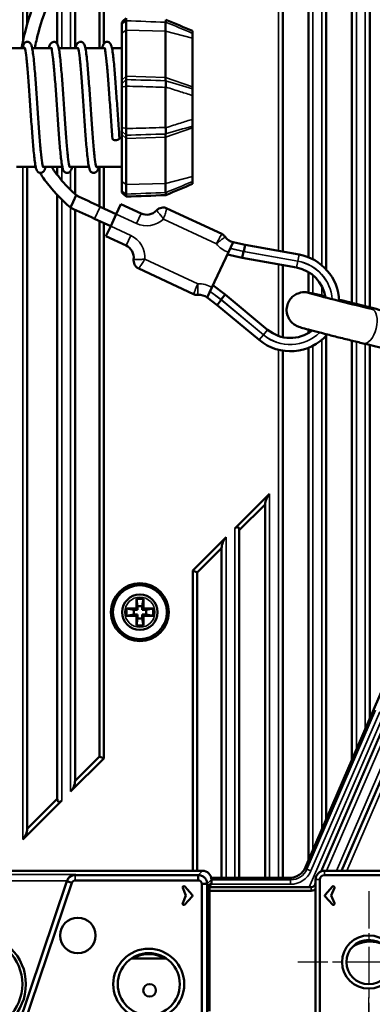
# Model space of a CAD drawing. Header units: millimetres. Extents: x 0 to 4638, y -120 to 1188.
# Tile 32 of 256: x 283 to 323, y 550 to 661. Entities that reach past the tile are written whole.
import ezdxf

# ---------------------------------------------------------------- set-up
doc = ezdxf.new("R2010")
doc.units = ezdxf.units.MM
doc.header["$LTSCALE"] = 2
doc.linetypes.add('CHAIN', pattern=[0.3543, 0.2362, -0.0295, 0.0591, -0.0295])
for name, color, linetype, lineweight in [('Bemaßung (ISO)', 7, 'Continuous', 25), ('Mittelpunktmarkierung (ISO)', 7, 'Continuous', 25), ('Sichtbar (ISO)', 7, 'Continuous', 50), ('Sichtbar schmal (ISO)', 7, 'Continuous', 35)]:
    doc.layers.add(name, color=color, linetype=linetype, lineweight=lineweight)
doc.styles.add('Notiztext (DIN)', font='isocpeur.ttf')
doc.dimstyles.new('Standard (DIN)', dxfattribs={"dimscale": 2, "dimtxt": 3.5, "dimasz": 2.5, "dimexe": 2, "dimexo": 0.5, "dimgap": 0.5, "dimtad": 1, "dimrnd": 1e-08, "dimtxsty": 'Notiztext (DIN)', "dimcen": 0.09, "dimdle": 10, "dimclrd": 256, "dimclre": 256, "dimclrt": 256, "dimadec": 0, "dimazin": 0, "dimtfac": 1, "dimtmove": 0, "dimatfit": 3, "dimfxl": 1, "dimtolj": 1, "dimtzin": 0, "dimlwd": -1, "dimlwe": -1, "dimarcsym": 0})

# ---------------------------------------------------------------- blocks, each defined once
blk = doc.blocks.new('*D32')
at = {"layer": 'Bemaßung (ISO)', "transparency": 16777216}
for p, q in [((322.69, 550.45), (322.69, 483.26)), ((229.94, 526), (229.94, 483.26)), ((317.69, 487.26), (234.94, 487.26))]:
    blk.add_line(p, q, dxfattribs=at)
for points in [[(234.94, 488.1), (234.94, 486.43), (229.94, 487.26)], [(317.69, 488.1), (317.69, 486.43), (322.69, 487.26)]]:
    blk.add_solid(points, dxfattribs=at)
at = {"layer": 'Defpoints', "color": 0, "transparency": 16777216}
for p in [(322.69, 551.45), (229.94, 527), (229.94, 487.26)]:
    blk.add_point(p, dxfattribs=at)
at = {"layer": 'Bemaßung (ISO)', "transparency": 16777216, "insert": (266.01, 496.66), "char_height": 7, "attachment_point": 1, "style": 'Notiztext (DIN)'}
blk.add_mtext('\\A1;92,75', dxfattribs=at)

msp = doc.modelspace()

# ---------------------------------------------------------------- linework, layer by layer
at = {"layer": 'Mittelpunktmarkierung (ISO)', "linetype": 'CHAIN', "ltscale": 8.88956}
for p, q in [((322.6947, 562.4519), (322.6947, 546.4519)), ((330.6947, 554.4519), (314.6947, 554.4519))]:
    msp.add_line(p, q, dxfattribs=at)
at = {"layer": 'Sichtbar (ISO)'}
for p, q in [((284.1822, 660.3417), (284.1822, 732.4075)), ((322.8072, 714.7012), (322.8072, 628.3726)), ((320.8072, 628.8782), (320.8072, 709.6601)), ((317.9072, 702.8301), (317.9072, 632.639)), ((315.9072, 634.0219), (315.9072, 699.8913)), ((313.0072, 696.0608), (313.0072, 634.6613)), ((292.8347, 672.6306), (292.8347, 658.1662)), ((292.3347, 671.9963), (292.3347, 657.6519)), ((289.5822, 657.6519), (289.5822, 668.263)), ((287.5822, 664.8732), (287.5822, 658.1265)), ((294.8447, 660.3971), (294.8447, 660.5532)), ((294.8447, 659.3207), (294.8447, 660.3971)), ((295.3444, 660.7383), (295.3444, 659.662)), ((299.7916, 659.5521), (299.7916, 660.5624)), ((294.8447, 657.6221), (294.8447, 659.3207)), ((295.3444, 659.662), (295.3444, 654.4811)), ((299.7916, 654.331), (299.7916, 659.5521)), ((302.8447, 659.5849), (302.8447, 659.3081)), ((302.8447, 658.7664), (302.8447, 659.3081)), ((302.8447, 653.2577), (302.8447, 658.7664)), ((281.7445, 657.6519), (283.9223, 657.6519)), ((284.7441, 657.6519), (286.9224, 657.6519)), ((287.7438, 657.6519), (289.9226, 657.6519)), ((290.7442, 657.6519), (292.9224, 657.6519)), ((293.7438, 657.6519), (294.8447, 657.6519)), ((294.8447, 657.6221), (294.8447, 654.8337)), ((294.8447, 654.0149), (294.8447, 654.8337)), ((294.8447, 653.621), (294.8447, 654.0149)), ((295.3444, 654.4811), (295.3444, 654.0871)), ((299.7916, 653.9613), (299.7916, 654.331)), ((294.8447, 653.24), (294.8447, 653.621)), ((294.8447, 653.24), (294.8447, 648.6637)), ((295.3444, 648.5533), (295.3444, 653.3504)), ((299.7916, 653.2149), (299.7916, 648.6888)), ((302.8447, 653.0594), (302.8447, 653.2577)), ((302.8447, 653.0594), (302.8447, 652.288)), ((302.8447, 652.288), (302.8447, 649.6158)), ((302.8447, 649.6158), (302.8447, 648.8443)), ((294.8447, 648.2828), (294.8447, 648.6637)), ((294.8447, 647.8888), (294.8447, 648.2828)), ((302.8447, 648.6461), (302.8447, 648.8443)), ((302.8447, 643.1374), (302.8447, 648.6461)), ((294.8447, 647.07), (294.8447, 647.8888)), ((294.8447, 647.07), (294.8447, 644.2817)), ((295.3444, 647.8167), (295.3444, 647.4227)), ((295.3444, 647.4227), (295.3444, 642.2418)), ((299.7916, 647.5727), (299.7916, 647.9425)), ((299.7916, 642.3516), (299.7916, 647.5727)), ((282.9677, 644.2519), (285.1451, 644.2519)), ((284.1822, 569.4962), (284.1822, 644.2519)), ((285.9675, 644.2519), (288.1455, 644.2519)), ((287.5822, 644.2519), (287.5822, 643.3275)), ((288.967, 644.2519), (291.1456, 644.2519)), ((289.5822, 641.149), (289.5822, 644.2519)), ((291.9669, 644.2519), (294.8447, 644.2519)), ((292.3347, 644.2519), (292.3347, 639.7826)), ((292.8347, 644.2519), (292.8347, 639.5487)), ((294.8447, 642.583), (294.8447, 644.2817)), ((302.8447, 642.5957), (302.8447, 643.1374)), ((294.8447, 641.5067), (294.8447, 642.583)), ((294.8447, 641.3505), (294.8447, 641.5067)), ((295.3444, 642.2418), (295.3444, 641.1655)), ((299.7916, 641.3414), (299.7916, 642.3516)), ((302.8447, 642.5957), (302.8447, 642.3189)), ((287.5822, 641.0655), (287.5822, 572.8962)), ((289.7118, 641.0275), (289.3682, 640.2906)), ((289.5822, 640.7495), (289.5822, 640.7496)), ((289.7122, 641.0283), (289.7118, 641.0275)), ((289.3682, 640.2906), (289.0611, 639.6322)), ((289.5822, 574.8962), (289.5822, 639.3934)), ((294.2347, 638.8959), (292.4221, 639.7411)), ((294.7629, 640.0288), (294.2347, 638.8959)), ((294.7629, 640.0288), (297.0287, 638.9722)), ((299.9297, 639.5504), (306.1177, 636.6648)), ((293.6007, 637.5364), (291.7881, 638.3816)), ((293.6007, 637.5364), (294.2347, 638.8959)), ((292.3347, 638.1268), (292.3347, 577.6488)), ((292.8347, 637.8936), (292.8347, 577.4417)), ((293.6007, 637.5364), (293.0725, 636.4035)), ((295.3382, 635.347), (293.0725, 636.4035)), ((307.4047, 635.738), (306.8699, 634.5911)), ((307.4047, 635.738), (308.7715, 635.4273)), ((308.7715, 635.4273), (308.6216, 634.6923)), ((308.7715, 635.4273), (314.8353, 634.3307)), ((306.8699, 634.5911), (305.0201, 630.6243)), ((308.4391, 633.9647), (306.7561, 634.3472)), ((308.4391, 633.9647), (308.5871, 634.6899)), ((314.5683, 632.8547), (308.4391, 633.9647)), ((302.9481, 629.8675), (296.7601, 632.7531)), ((313.0072, 633.1374), (313.0072, 625.0097)), ((315.9072, 630.035), (315.9072, 632.3529)), ((305.0201, 630.6243), (304.4853, 629.4774)), ((305.1339, 630.8682), (306.5087, 629.8249)), ((305.6019, 628.63), (304.4853, 629.4774)), ((306.5087, 629.8249), (306.0483, 629.2454)), ((306.5087, 629.8249), (311.2988, 625.8431)), ((305.6019, 628.63), (306.0686, 629.2174)), ((310.3396, 624.6898), (305.6019, 628.63)), ((315.9072, 625.4842), (315.9072, 625.8574)), ((317.9072, 625.1981), (317.9072, 570.5526)), ((315.9072, 565.9166), (315.9072, 623.8151)), ((320.8072, 577.2749), (320.8072, 624.6129)), ((322.8072, 624.1292), (322.8072, 581.9109)), ((313.0072, 623.4845), (313.0072, 563.9519)), ((307.6072, 603.4075), (311.5072, 607.3075)), ((308.1072, 603.2004), (311.0072, 606.1004)), ((311.0072, 563.9519), (311.0072, 606.1004)), ((308.1072, 603.2004), (308.1072, 563.9519)), ((302.8546, 598.655), (306.6072, 602.4075)), ((303.3546, 598.4479), (306.1072, 601.2004)), ((306.1072, 563.9519), (306.1072, 601.2004)), ((302.8546, 564.7549), (302.8546, 598.655)), ((303.3546, 598.4479), (302.8546, 598.655)), ((303.3546, 564.7549), (303.3546, 598.4479)), ((296.4947, 595.4519), (296.6357, 594.6519)), ((296.4947, 595.4519), (297.2947, 595.4519)), ((296.4947, 594.3519), (296.4947, 595.4519)), ((297.2947, 595.4519), (297.1536, 594.6519)), ((297.2947, 595.4519), (297.2947, 594.3519)), ((295.3947, 594.3519), (296.4947, 594.3519)), ((295.3947, 594.3519), (296.1947, 594.2108)), ((295.3947, 593.5519), (295.3947, 594.3519)), ((295.3947, 593.5519), (296.1947, 593.6929)), ((296.6357, 594.2108), (296.1947, 594.2108)), ((296.1947, 594.2108), (296.1947, 593.6929)), ((296.1947, 593.6929), (296.6357, 593.6929)), ((296.6357, 594.2108), (296.4947, 594.3519)), ((296.4947, 593.5519), (296.6357, 593.6929)), ((296.6357, 594.6519), (297.1536, 594.6519)), ((296.6357, 594.2108), (296.6357, 594.6519)), ((296.6357, 593.2519), (296.6357, 593.6929)), ((297.1536, 594.6519), (297.1536, 594.2108)), ((297.2947, 594.3519), (297.1536, 594.2108)), ((297.5947, 594.2108), (297.1536, 594.2108)), ((297.1536, 593.6929), (297.1536, 593.2519)), ((297.1536, 593.6929), (297.5947, 593.6929)), ((297.1536, 593.6929), (297.2947, 593.5519)), ((297.2947, 594.3519), (298.3947, 594.3519)), ((298.3947, 594.3519), (297.5947, 594.2108)), ((297.5947, 593.6929), (297.5947, 594.2108)), ((298.3947, 593.5519), (297.5947, 593.6929)), ((298.3947, 594.3519), (298.3947, 593.5519)), ((296.4947, 593.5519), (295.3947, 593.5519)), ((296.4947, 592.4519), (296.4947, 593.5519)), ((296.4947, 592.4519), (296.6357, 593.2519)), ((297.1536, 593.2519), (296.6357, 593.2519)), ((297.2947, 592.4519), (297.1536, 593.2519)), ((297.2947, 593.5519), (297.2947, 592.4519)), ((298.3947, 593.5519), (297.2947, 593.5519)), ((297.2947, 592.4519), (296.4947, 592.4519)), ((315.5803, 565.1589), (325.0811, 587.1819)), ((292.8347, 577.4417), (289.0822, 573.6891)), ((292.3347, 577.6488), (289.5822, 574.8962)), ((292.3347, 577.6488), (292.8347, 577.4417)), ((288.0822, 572.6891), (283.6822, 568.2891)), ((287.5822, 572.8962), (284.1822, 569.4962)), ((303.9587, 564.7549), (280.6885, 564.7549)), ((289.6131, 564.2709), (303.4747, 564.2709)), ((303.4747, 563.6758), (289.6131, 563.6758)), ((303.4747, 563.6758), (303.4747, 564.2709)), ((304.938, 563.9519), (313.745, 563.9519)), ((304.9573, 563.2549), (304.9573, 563.7562)), ((316.6947, 538.3691), (316.6947, 563.7519)), ((317.1947, 563.7519), (317.1947, 538.3691)), ((317.6947, 564.7519), (325.0489, 564.7519)), ((325.0489, 564.2519), (317.6947, 564.2519)), ((279.4405, 536.2258), (288.6651, 563.5906)), ((289.2297, 563.4002), (280.0052, 536.0355)), ((288.6651, 563.5906), (288.6722, 563.6117)), ((289.2297, 563.4002), (288.6651, 563.5906)), ((302.0815, 561.9519), (301.7212, 562.8152)), ((301.9527, 562.9617), (302.7782, 562.0448)), ((303.8783, 547.7856), (303.8783, 563.2722)), ((303.8783, 563.2722), (304.4733, 563.2722)), ((304.4733, 563.2722), (304.4733, 547.7856)), ((304.7451, 562.5049), (304.7451, 563.2549)), ((304.9573, 563.2549), (304.7451, 563.0429)), ((304.7451, 563.2549), (304.9573, 563.2549)), ((304.7451, 562.9049), (316.1947, 562.9049)), ((318.5973, 562.9617), (317.7717, 562.0448)), ((318.4684, 561.9519), (318.8287, 562.8152)), ((301.7212, 561.0885), (302.0815, 561.9519)), ((302.7782, 561.8589), (301.9527, 560.9421)), ((304.7451, 548.9049), (304.7451, 562.5049)), ((316.1947, 562.5049), (304.7451, 562.5049)), ((317.7717, 561.8589), (318.5973, 560.9421)), ((318.8287, 561.0885), (318.4684, 561.9519)), ((299.8543, 554.8519), (295.9351, 554.8519))]:
    msp.add_line(p, q, dxfattribs=at)
for centre, radius in [((296.8947, 593.9519), 3.2638), ((296.8947, 593.9519), 3.0451), ((296.8947, 593.9519), 2), ((289.8947, 557.4519), 2), ((278.3947, 551.9519), 5.65), ((278.3947, 551.9519), 5.25), ((322.6947, 554.4519), 3), ((297.8947, 551.9519), 4), ((322.6947, 554.4519), 2.5), ((297.8947, 551.9519), 3.5), ((297.9885, 551.2549), 0.7071)]:
    msp.add_circle(centre, radius, dxfattribs=at)
for centre, radius, start, end in [((296.8947, 650.9519), 3.2638, 118.244485, 118.303972), ((296.8947, 650.9519), 3.0451, 120.518497, 120.563247), ((296.8947, 650.9519), 3.0451, 239.436728, 239.481503), ((296.8947, 650.9519), 3.2638, 241.69603, 241.755515), ((297.6626, 640.3317), 1.5, 245, 317.542396), ((307.7372, 637.2007), 1.5, 215.231563, 257.193511), ((294.7043, 633.9875), 1.5, 352.457604, 65), ((313.8565, 628.9185), 5.5, 1.851406, 79.749028), ((313.8565, 628.9185), 4, 8.219142, 79.749028), ((303.5785, 628.2825), 1.5, 52.806489, 94.768437), ((313.8565, 628.9185), 5.5, 230.250972, 319.012001), ((313.8565, 628.9185), 4, 230.250972, 307.673763), ((317.6947, 563.7519), 1, 90, 180), ((317.6947, 563.7519), 0.5, 90, 180), ((301.8494, 562.8687), 0.1389, 42, 202.652425), ((316.1947, 563.4049), 0.5, 270, 0), ((316.1947, 563.4049), 0.9, 270, 303.748989), ((318.7005, 562.8687), 0.1389, 337.347575, 138), ((302.675, 561.9519), 0.1389, 318, 42), ((317.875, 561.9519), 0.1389, 138, 222), ((301.8494, 561.035), 0.1389, 157.347575, 318), ((318.7005, 561.035), 0.1389, 222, 22.652425), ((322.8947, 552.9519), 3.8004, 73.293476, 121.895811), ((297.8947, 551.9519), 3.4, 58.533024, 121.466976)]:
    msp.add_arc(centre, radius, start, end, dxfattribs=at)
for centre, major_axis, ratio, start_param, end_param in [((299.9524, 660.5305), (0.1168, -0.1347), 0.82078406, 3.74424001, 3.89940736), ((299.9524, 653.9012), (0.1594, -0.0675), 0.31867396, 3.27578114, 3.43094846), ((299.9686, 653.2133), (0.0024, -0.2471), 0.71630435, 4.54359562, 4.69856395), ((299.9686, 648.6905), (-0.0024, -0.2471), 0.71630427, 4.72621397, 4.88118232), ((299.9524, 648.0026), (0.1594, 0.0675), 0.31867396, 2.85223686, 3.00740417), ((299.9524, 641.3733), (0.1168, 0.1347), 0.82078405, 2.38377827, 2.53894559), ((320.6079, 628.8546), (-4.6839, 1.1648), 0.0146639, 5.35997398, 8.40000516), ((320.6079, 628.8546), (-4.6839, 1.1648), 0.0146639, 4.26601462, 4.98855671), ((325.0293, 627.6412), (3.8818, -0.9653), 0.0146639, 2.04888099, 2.11681985), ((311.5072, 606.6004), (-0.3536, -0.8536), 0.41421356, 3.92699082, 5.49778714), ((307.6072, 602.7004), (0.3536, 0.8536), 0.41421356, 5.49778714, 7.06858347), ((306.6072, 601.7004), (-0.3536, -0.8536), 0.41421356, 3.92699082, 5.49778714), ((289.0822, 574.3962), (-0.3536, -0.8536), 0.41421356, 0.78539816, 2.35619449), ((288.0822, 573.3962), (0.3536, 0.8536), 0.41421356, 2.35619449, 3.92699082), ((283.6822, 568.9962), (-0.3536, -0.8536), 0.41421356, 0.78539816, 2.35619449), ((313.7434, 565.9531), (1.0999, -1.6725), 0.99912768, 5.7018293, 6.86454131), ((303.956, 563.7535), (0.709, 0.709), 0.99726469, 5.49915667, 7.06721394), ((289.6198, 563.2923), (-0.3199, -0.9491), 0.99847416, 4.69372023, 4.71238898)]:
    msp.add_ellipse(centre, major_axis=major_axis, ratio=ratio, start_param=start_param, end_param=end_param, dxfattribs=at)
for points, knots in [([(283.5571, 657.6519), (283.8745, 659.3993), (284.3577, 661.1213), (285.6166, 664.3952), (286.3975, 665.9631), (288.9274, 670.1475), (290.9304, 672.6087), (297.3054, 680.3267), (301.9604, 685.3726), (310.6455, 694.9169), (314.3616, 699.7576), (317.4896, 704.9307)], [1.97886288, 1.97886288, 1.97886288, 1.97886288, 2.5101875, 2.5101875, 3.03206916, 3.03206916, 3.978404, 3.978404, 6.03781503, 6.03781503, 7.85305576, 7.85305576, 7.85305576, 7.85305576]), ([(318.8991, 704.4176), (313.6669, 695.7644), (306.4043, 688.5024), (296.732, 677.3858), (293.7158, 673.873), (288.4933, 666.9239), (286.4337, 663.2279), (285.2811, 658.7459), (285.1587, 658.2007), (285.0533, 657.6519)], [0, 0, 0, 0, 3.03644464, 3.03644464, 4.42446762, 4.42446762, 5.64666489, 5.64666489, 5.81413326, 5.81413326, 5.81413326, 5.81413326]), ([(299.7935, 660.5871), (299.8025, 660.6433), (299.8095, 660.6919), (299.8191, 660.7727), (299.8216, 660.8039), (299.8216, 660.8441), (299.8194, 660.854), (299.8151, 660.8542)], [-0.1015297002, -0.1015297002, -0.1015297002, -0.1015297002, -0.0765283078, -0.0765283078, -0.0507497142, -0.0507497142, -0.0264162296, -0.0264162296, -0.0264162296, -0.0264162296]), ([(283.6437, 657.6519), (283.6667, 657.7611), (283.6916, 657.8562), (283.7416, 658.0025), (283.7645, 658.0616), (283.8377, 658.1753), (283.8825, 658.2332), (283.9963, 658.3055), (284.0442, 658.3271), (284.1587, 658.3539), (284.229, 658.3537), (284.3537, 658.325), (284.4085, 658.2974), (284.4959, 658.2349), (284.5285, 658.1995), (284.5897, 658.1204), (284.611, 658.0794), (284.6757, 657.9374), (284.7028, 657.8369), (284.8073, 657.3745), (284.8756, 656.8515), (284.9997, 655.6275), (285.0553, 654.9741), (285.1616, 653.5985), (285.2136, 652.8661), (285.316, 651.3849), (285.3677, 650.6175), (285.4696, 649.1431), (285.521, 648.4173), (285.6224, 647.098), (285.6737, 646.4874), (285.7741, 645.461), (285.8249, 645.0297), (285.8968, 644.5684), (285.92, 644.4444), (285.9572, 644.2837), (285.9728, 644.2323), (285.9845, 644.2012), (285.9866, 644.1967), (285.9866, 644.1967)], [1.92269, 1.92269, 1.92269, 1.92269, 2.01490628, 2.01490628, 2.08363747, 2.08363747, 2.13254778, 2.13254778, 2.15684405, 2.15684405, 2.18644593, 2.18644593, 2.21544185, 2.21544185, 2.24650009, 2.24650009, 2.29191186, 2.29191186, 2.40366026, 2.40366026, 2.70656242, 2.70656242, 2.94807628, 2.94807628, 3.17462726, 3.17462726, 3.39955102, 3.39955102, 3.62358969, 3.62358969, 3.84679097, 3.84679097, 4.06815458, 4.06815458, 4.17454232, 4.17454232, 4.25540139, 4.25540139, 4.28412554, 4.28412554, 4.28412554, 4.28412554]), ([(286.6444, 657.6519), (286.6651, 657.75), (286.6872, 657.8365), (286.7312, 657.9743), (286.7521, 658.0311), (286.8142, 658.1422), (286.848, 658.1954), (286.9555, 658.2834), (287.0096, 658.3155), (287.1433, 658.3538), (287.2236, 658.3556), (287.3529, 658.3253), (287.4058, 658.2988), (287.4955, 658.2357), (287.5279, 658.2003), (287.5898, 658.1198), (287.6114, 658.0782), (287.6756, 657.937), (287.7026, 657.8363), (287.7687, 657.5436), (287.8037, 657.3343), (287.8983, 656.6453), (287.958, 656.068), (288.069, 654.8045), (288.1218, 654.1229), (288.2252, 652.7018), (288.277, 651.946), (288.3792, 650.449), (288.4308, 649.689), (288.5325, 648.2608), (288.5839, 647.5743), (288.685, 646.3607), (288.7361, 645.8174), (288.8356, 644.947), (288.8864, 644.6034), (288.9492, 644.3122), (288.9669, 644.2493), (288.9827, 644.2044), (288.9862, 644.1967), (288.9862, 644.1967)], [1.92234622, 1.92234622, 1.92234622, 1.92234622, 2.00497873, 2.00497873, 2.07189983, 2.07189983, 2.12232608, 2.12232608, 2.15351492, 2.15351492, 2.18670256, 2.18670256, 2.21479515, 2.21479515, 2.24689973, 2.24689973, 2.29230736, 2.29230736, 2.40412294, 2.40412294, 2.55458113, 2.55458113, 2.81329511, 2.81329511, 3.04300903, 3.04300903, 3.26871901, 3.26871901, 3.49338742, 3.49338742, 3.71703241, 3.71703241, 3.93967759, 3.93967759, 4.1596896, 4.1596896, 4.24770913, 4.24770913, 4.28490329, 4.28490329, 4.28490329, 4.28490329]), ([(289.6431, 657.6519), (289.6708, 657.7851), (289.7021, 657.8982), (289.769, 658.0639), (289.7981, 658.1311), (289.8962, 658.2359), (289.9353, 658.2697), (290.0454, 658.3305), (290.1262, 658.3531), (290.2699, 658.3493), (290.3331, 658.3323), (290.4413, 658.2792), (290.4835, 658.2447), (290.5519, 658.1738), (290.5772, 658.1361), (290.6364, 658.0336), (290.6579, 657.974), (290.7357, 657.7276), (290.7782, 657.4974), (290.8888, 656.7369), (290.9545, 656.1089), (291.0712, 654.7744), (291.124, 654.0916), (291.2273, 652.6685), (291.2792, 651.9115), (291.3814, 650.4141), (291.433, 649.6548), (291.5346, 648.2291), (291.586, 647.5444), (291.6871, 646.335), (291.7382, 645.7943), (291.8376, 644.9304), (291.8885, 644.5903), (291.9507, 644.3056), (291.968, 644.2451), (291.983, 644.2029), (291.9863, 644.1958), (291.9863, 644.1958)], [1.92302818, 1.92302818, 1.92302818, 1.92302818, 2.03676863, 2.03676863, 2.10830288, 2.10830288, 2.13704623, 2.13704623, 2.17283271, 2.17283271, 2.20171019, 2.20171019, 2.23237113, 2.23237113, 2.26817628, 2.26817628, 2.34006326, 2.34006326, 2.5315004, 2.5315004, 2.81576272, 2.81576272, 3.04522711, 3.04522711, 3.27106015, 3.27106015, 3.49564968, 3.49564968, 3.71926952, 3.71926952, 3.9419386, 3.9419386, 4.16176042, 4.16176042, 4.24824101, 4.24824101, 4.28360339, 4.28360339, 4.28360339, 4.28360339]), ([(292.6434, 657.6519), (292.6703, 657.7809), (292.7007, 657.8912), (292.7649, 658.0551), (292.7923, 658.1196), (292.887, 658.2271), (292.9271, 658.2638), (293.011, 658.3117), (293.0462, 658.3267), (293.1538, 658.3545), (293.2304, 658.3551), (293.3575, 658.3242), (293.4111, 658.2968), (293.4987, 658.2334), (293.5303, 658.1984), (293.5927, 658.1162), (293.6146, 658.0728), (293.6768, 657.9329), (293.7042, 657.8309), (293.772, 657.5269), (293.8087, 657.303), (293.9046, 656.5876), (293.9639, 656.0054), (294.0745, 654.7341), (294.1273, 654.0483), (294.2307, 652.621), (294.2826, 651.8627), (294.3847, 650.3652), (294.4363, 649.6072), (294.5223, 648.4042), (294.5575, 647.928), (294.5925, 647.4833)], [1.92289279, 1.92289279, 1.92289279, 1.92289279, 2.03288636, 2.03288636, 2.10450981, 2.10450981, 2.13567572, 2.13567572, 2.15452025, 2.15452025, 2.18648692, 2.18648692, 2.21507939, 2.21507939, 2.24684701, 2.24684701, 2.29403526, 2.29403526, 2.40583594, 2.40583594, 2.56371827, 2.56371827, 2.82088247, 2.82088247, 3.05049069, 3.05049069, 3.2764012, 3.2764012, 3.50086085, 3.50086085, 3.65537878, 3.65537878, 3.65537878, 3.65537878]), ([(286.2454, 644.2519), (286.2205, 644.1332), (286.1931, 644.0309), (286.1374, 643.878), (286.1129, 643.8171), (286.0314, 643.7065), (285.9906, 643.6613), (285.8951, 643.6002), (285.8523, 643.5802), (285.7398, 643.5503), (285.6676, 643.5488), (285.537, 643.577), (285.4809, 643.6052), (285.3934, 643.668), (285.3611, 643.7026), (285.299, 643.7828), (285.2774, 643.8247), (285.2129, 643.9673), (285.1856, 644.0693), (285.1186, 644.3678), (285.0829, 644.5837), (284.9877, 645.2848), (284.9281, 645.8649), (284.8173, 647.1325), (284.7645, 647.8157), (284.6612, 649.2392), (284.6093, 649.9962), (284.5071, 651.4936), (284.4555, 652.2528), (284.3539, 653.6785), (284.3025, 654.3631), (284.2013, 655.5725), (284.1502, 656.1131), (284.0507, 656.9769), (283.9998, 657.3169), (283.9376, 657.6009), (283.9203, 657.6612), (283.9057, 657.7021), (283.9027, 657.7086), (283.9027, 657.7086)], [1.92230741, 1.92230741, 1.92230741, 1.92230741, 2.02276268, 2.02276268, 2.09285028, 2.09285028, 2.13156111, 2.13156111, 2.15400366, 2.15400366, 2.18466298, 2.18466298, 2.21455687, 2.21455687, 2.24539749, 2.24539749, 2.29203268, 2.29203268, 2.40440469, 2.40440469, 2.55825345, 2.55825345, 2.81646668, 2.81646668, 3.04599437, 3.04599437, 3.27179958, 3.27179958, 3.49640938, 3.49640938, 3.72006813, 3.72006813, 3.94281012, 3.94281012, 4.16275934, 4.16275934, 4.24927723, 4.24927723, 4.2835257, 4.2835257, 4.2835257, 4.2835257]), ([(289.2447, 644.2519), (289.2228, 644.1482), (289.1992, 644.0572), (289.1516, 643.9137), (289.1293, 643.8549), (289.0597, 643.7402), (289.0162, 643.68), (288.8989, 643.6012), (288.85, 643.578), (288.7281, 643.5486), (288.655, 643.5491), (288.525, 643.5817), (288.4694, 643.612), (288.3874, 643.6743), (288.356, 643.7091), (288.2945, 643.7904), (288.2733, 643.8333), (288.2086, 643.9815), (288.1807, 644.0891), (288.1123, 644.4043), (288.0759, 644.6314), (287.9808, 645.352), (287.9219, 645.9345), (287.8118, 647.2059), (287.759, 647.8933), (287.6558, 649.322), (287.604, 650.08), (287.5018, 651.5772), (287.4502, 652.3351), (287.3486, 653.7555), (287.2972, 654.4361), (287.1961, 655.6342), (287.1451, 656.1679), (287.0457, 657.0165), (286.9947, 657.3483), (286.9342, 657.6144), (286.9182, 657.6685), (286.9052, 657.7035), (286.9027, 657.7091), (286.9027, 657.7091)], [1.92244592, 1.92244592, 1.92244592, 1.92244592, 2.00996185, 2.00996185, 2.07830368, 2.07830368, 2.1299665, 2.1299665, 2.15575269, 2.15575269, 2.18702982, 2.18702982, 2.21722956, 2.21722956, 2.2473737, 2.2473737, 2.29615089, 2.29615089, 2.41288949, 2.41288949, 2.57013705, 2.57013705, 2.82535773, 2.82535773, 3.05472781, 3.05472781, 3.28036396, 3.28036396, 3.50496884, 3.50496884, 3.72862876, 3.72862876, 3.95114779, 3.95114779, 4.17099088, 4.17099088, 4.25364962, 4.25364962, 4.28335389, 4.28335389, 4.28335389, 4.28335389]), ([(292.2448, 644.2519), (292.2229, 644.1483), (292.1993, 644.0573), (292.1515, 643.9129), (292.1287, 643.8532), (292.0586, 643.738), (292.015, 643.678), (291.8964, 643.5995), (291.8472, 643.5765), (291.7262, 643.5484), (291.6503, 643.5495), (291.5265, 643.5823), (291.473, 643.6106), (291.3945, 643.6684), (291.3634, 643.7013), (291.2996, 643.7824), (291.2775, 643.8258), (291.2148, 643.9654), (291.1885, 644.0615), (291.1233, 644.3463), (291.0882, 644.5544), (290.9933, 645.24), (290.9336, 645.8142), (290.8225, 647.0746), (290.7695, 647.7563), (290.6661, 649.1774), (290.6142, 649.9332), (290.512, 651.4301), (290.4604, 652.19), (290.3587, 653.6199), (290.3073, 654.3081), (290.2062, 655.5247), (290.1551, 656.0695), (290.0556, 656.9442), (290.0048, 657.2903), (289.9414, 657.5875), (289.9234, 657.6525), (289.9067, 657.7001), (289.9027, 657.7088), (289.9027, 657.7088)], [1.9227662, 1.9227662, 1.9227662, 1.9227662, 2.01024752, 2.01024752, 2.07889309, 2.07889309, 2.13078561, 2.13078561, 2.15656169, 2.15656169, 2.18819116, 2.18819116, 2.21624101, 2.21624101, 2.24480109, 2.24480109, 2.29318563, 2.29318563, 2.40032829, 2.40032829, 2.55118305, 2.55118305, 2.80987633, 2.80987633, 3.04010173, 3.04010173, 3.26594292, 3.26594292, 3.49048533, 3.49048533, 3.71429783, 3.71429783, 3.93681777, 3.93681777, 4.15695086, 4.15695086, 4.24623969, 4.24623969, 4.28463289, 4.28463289, 4.28463289, 4.28463289]), ([(293.7968, 647.4205), (293.7449, 648.0796), (293.6923, 648.8101), (293.5894, 650.2903), (293.5377, 651.0579), (293.4358, 652.5401), (293.3843, 653.2734), (293.2828, 654.6149), (293.2315, 655.2403), (293.131, 656.3016), (293.0802, 656.7531), (293.0077, 657.2486), (292.9842, 657.3846), (292.9435, 657.5786), (292.9251, 657.6463), (292.9072, 657.6981), (292.9026, 657.7082), (292.9026, 657.7082)], [0, 0, 0, 0, 0.22867548, 0.22867548, 0.4538185, 0.4538185, 0.67790282, 0.67790282, 0.90125088, 0.90125088, 1.12278622, 1.12278622, 1.2296854, 1.2296854, 1.32072601, 1.32072601, 1.36157042, 1.36157042, 1.36157042, 1.36157042]), ([(299.7935, 653.9514), (299.8025, 653.9268), (299.8095, 653.8924), (299.8191, 653.8043), (299.8216, 653.7503), (299.8216, 653.6266), (299.8192, 653.5574), (299.8096, 653.4102), (299.8027, 653.333), (299.7937, 653.253)], [0, 0, 0, 0, 0.025001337, 0.025001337, 0.050779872, 0.050779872, 0.076531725, 0.076531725, 0.101529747, 0.101529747, 0.101529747, 0.101529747]), ([(299.7937, 648.6507), (299.8027, 648.5707), (299.8096, 648.4935), (299.8192, 648.3461), (299.8216, 648.277), (299.8216, 648.1533), (299.8191, 648.0994), (299.8095, 648.0113), (299.8025, 647.977), (299.7935, 647.9524)], [0.000000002, 0.000000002, 0.000000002, 0.000000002, 0.025012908, 0.025012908, 0.050780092, 0.050780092, 0.076543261, 0.076543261, 0.101529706, 0.101529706, 0.101529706, 0.101529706]), ([(293.7968, 647.4205), (293.7973, 647.4139), (293.8008, 647.3943), (293.8163, 647.3638), (293.8464, 647.3324), (293.8876, 647.3048), (293.9612, 647.2725), (294.0855, 647.247), (294.2257, 647.2513), (294.3262, 647.2696), (294.3923, 647.2886), (294.452, 647.3127), (294.5249, 647.3539), (294.5837, 647.4136), (294.5941, 647.463), (294.5925, 647.4833)], [0.177776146, 0.177776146, 0.177776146, 0.177776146, 0.197567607, 0.238129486, 0.278691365, 0.319253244, 0.359815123, 0.440938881, 0.522062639, 0.562624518, 0.603186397, 0.643748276, 0.684310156, 0.765433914, 0.826766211, 0.826766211, 0.826766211, 0.826766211]), ([(286.9246, 644.2519), (287.2963, 643.685), (287.7071, 643.1441), (288.6356, 642.0694), (289.1621, 641.535), (289.7122, 641.0283)], [7.198959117, 7.198959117, 7.198959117, 7.198959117, 7.400733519, 7.400733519, 7.625104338, 7.625104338, 7.625104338, 7.625104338]), ([(289.0611, 639.6322), (287.9937, 640.5798), (286.9979, 641.625), (285.9671, 643.0317), (285.787, 643.2933), (285.6151, 643.5604)], [0, 0, 0, 0, 0.428243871, 0.428243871, 0.523310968, 0.523310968, 0.523310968, 0.523310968]), ([(299.7935, 641.3167), (299.8025, 641.2604), (299.8095, 641.2119), (299.8191, 641.1311), (299.8216, 641.0999), (299.8216, 641.0597), (299.8194, 641.0497), (299.8151, 641.0496)], [0, 0, 0, 0, 0.025001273, 0.025001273, 0.0507797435, 0.0507797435, 0.075113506, 0.075113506, 0.075113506, 0.075113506]), ([(298.7693, 639.3191), (298.8421, 639.3987), (298.9291, 639.4672), (299.1183, 639.5718), (299.2232, 639.609), (299.4365, 639.6474), (299.5477, 639.6491), (299.7495, 639.6189), (299.843, 639.5908), (299.9297, 639.5504)], [0, 0, 0, 0, 0.032358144, 0.032358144, 0.064868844, 0.064868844, 0.097374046, 0.097374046, 0.126078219, 0.126078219, 0.126078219, 0.126078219]), ([(306.1177, 636.6648), (306.2156, 636.6192), (306.3071, 636.5567), (306.432, 636.4376), (306.4747, 636.3882), (306.5119, 636.3354)], [0, 0, 0, 0, 0.0323909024, 0.0323909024, 0.0517819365, 0.0517819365, 0.0517819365, 0.0517819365]), ([(296.7601, 632.7531), (296.6623, 632.7986), (296.5709, 632.861), (296.4143, 633.0102), (296.3474, 633.099), (296.2467, 633.291), (296.2118, 633.3966), (296.18, 633.5981), (296.1788, 633.6958), (296.1913, 633.7906)], [0, 0, 0, 0, 0.032358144, 0.032358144, 0.064868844, 0.064868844, 0.097374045, 0.097374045, 0.126078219, 0.126078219, 0.126078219, 0.126078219]), ([(303.4538, 629.7773), (303.3463, 629.7683), (303.2358, 629.7771), (303.0682, 629.8185), (303.0067, 629.8402), (302.9481, 629.8675)], [0, 0, 0, 0, 0.0323909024, 0.0323909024, 0.0517819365, 0.0517819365, 0.0517819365, 0.0517819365]), ([(322.0777, 624.3053), (321.6403, 624.4099), (321.161, 624.5261), (320.1697, 624.7692), (319.658, 624.8959), (318.6514, 625.1478), (318.1568, 625.2729), (317.2323, 625.5092), (316.8029, 625.6204), (316.0479, 625.8191), (315.7244, 625.906), (315.1912, 626.0539), (315.046, 626.0904), (314.77, 626.1894), (314.7253, 626.2045), (314.5865, 626.2673), (314.5325, 626.2914), (314.3638, 626.39), (314.2685, 626.4397), (314.0217, 626.6658), (313.9374, 626.749), (313.7752, 626.9668), (313.7061, 627.0717), (313.5468, 627.4029), (313.4558, 627.6695), (313.4345, 628.2136), (313.4626, 628.4498), (313.594, 628.8743), (313.6898, 629.0623), (313.9179, 629.3922), (314.0509, 629.5251), (314.3371, 629.7602), (314.4811, 629.8384), (314.7896, 629.9819), (314.92, 630.0132), (315.1948, 630.0726), (315.2889, 630.0758), (315.4484, 630.0826), (315.5019, 630.0806), (315.5964, 630.0763), (315.632, 630.0732), (315.7118, 630.0653), (315.7461, 630.0606), (315.8654, 630.0435), (315.9259, 630.0319), (316.2083, 629.9773), (316.4837, 629.9167), (317.126, 629.7701), (317.4432, 629.6961), (317.7958, 629.6125)], [5.73716179, 5.73716179, 5.73716179, 5.73716179, 6.06112989, 6.06112989, 6.38332664, 6.38332664, 6.70531998, 6.70531998, 7.02831542, 7.02831542, 7.3555399, 7.3555399, 7.7096976, 7.7096976, 7.77408384, 7.77408384, 7.80400689, 7.80400689, 7.82701223, 7.82701223, 7.83610187, 7.83610187, 7.84182971, 7.84182971, 7.84971973, 7.84971973, 7.85481095, 7.85481095, 7.85952133, 7.85952133, 7.8648852, 7.8648852, 7.87215834, 7.87215834, 7.88382637, 7.88382637, 7.90375197, 7.90375197, 7.92675408, 7.92675408, 7.95361959, 7.95361959, 7.99780877, 7.99780877, 8.12509323, 8.12509323, 8.50487536, 8.50487536, 8.78283746, 8.78283746, 8.78283746, 8.78283746]), ([(319.3472, 629.2386), (319.3678, 629.2335), (319.3884, 629.2285), (319.899, 629.1036), (320.4094, 628.9775), (321.4193, 628.7254), (321.9187, 628.5995), (322.4793, 628.4565), (322.5699, 628.4334), (322.659, 628.4105)], [9.150372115, 9.150372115, 9.150372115, 9.150372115, 9.163974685, 9.163974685, 9.486274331, 9.486274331, 9.808236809, 9.808236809, 9.871152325, 9.871152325, 9.871152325, 9.871152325]), ([(323.3847, 628.2258), (323.2579, 628.2578), (323.1314, 628.2898), (322.8852, 628.3525), (322.7634, 628.3835), (322.6454, 628.4138)], [0, 0, 0, 0, 0.0404413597, 0.0404413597, 0.080891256, 0.080891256, 0.080891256, 0.080891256]), ([(322.659, 628.4105), (323.0287, 628.3159), (323.433, 628.2135), (324.2426, 628.0106), (324.6578, 627.9075), (325.1445, 627.788), (325.2329, 627.7663), (325.3203, 627.7449)], [0, 0, 0, 0, 0.127137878, 0.127137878, 0.25237486, 0.25237486, 0.280357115, 0.280357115, 0.280357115, 0.280357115]), ([(324.7522, 623.648), (324.3458, 623.7502), (323.9217, 623.8557), (323.1112, 624.0554), (322.714, 624.1522), (322.258, 624.2621), (322.1667, 624.284), (322.0777, 624.3053)], [0, 0, 0, 0, 0.12773122, 0.12773122, 0.253226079, 0.253226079, 0.285449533, 0.285449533, 0.285449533, 0.285449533]), ([(288.6651, 563.5906), (288.6983, 563.6891), (288.7467, 563.7819), (288.8704, 563.9492), (288.9449, 564.0227), (289.114, 564.144), (289.2075, 564.1911), (289.4056, 564.2548), (289.509, 564.2709), (289.6131, 564.2709)], [-0.12487032, -0.12487032, -0.12487032, -0.12487032, -0.093655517, -0.093655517, -0.062433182, -0.062433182, -0.031214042, -0.031214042, 0, 0, 0, 0]), ([(289.6325, 564.3285), (289.5239, 564.3238), (289.406, 564.3007), (289.1786, 564.2115), (289.0691, 564.1453), (288.9117, 564.0074), (288.8472, 563.9367), (288.7459, 563.7857), (288.7066, 563.7079), (288.6784, 563.6294)], [-0.495202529, -0.495202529, -0.495202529, -0.495202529, -0.453010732, -0.453010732, -0.410818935, -0.410818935, -0.382255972, -0.382255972, -0.357536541, -0.357536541, -0.357536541, -0.357536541]), ([(289.6131, 563.6758), (289.5291, 563.676), (289.4454, 563.6488), (289.3089, 563.5507), (289.2564, 563.48), (289.2297, 563.4002)], [0, 0, 0, 0, 0.5, 0.5, 1, 1, 1, 1]), ([(303.4747, 564.2709), (303.6067, 564.2706), (303.7375, 564.2443), (303.9794, 564.143), (304.0884, 564.0698), (304.2723, 563.8859), (304.3455, 563.777), (304.4468, 563.5351), (304.4731, 563.4043), (304.4733, 563.2722)], [-0.157270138, -0.157270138, -0.157270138, -0.157270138, -0.117638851, -0.117638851, -0.078637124, -0.078637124, -0.039635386, -0.039635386, 0, 0, 0, 0]), ([(303.8783, 563.2722), (303.8787, 563.3781), (303.8349, 563.4829), (303.6854, 563.6325), (303.5806, 563.6762), (303.4747, 563.6758)], [0, 0, 0, 0, 0.5, 0.5, 1, 1, 1, 1])]:
    msp.add_open_spline(points, degree=3, knots=knots, dxfattribs=at)
for points in [[(294.8447, 660.5485), (295.012, 660.7093), (295.1792, 660.8702), (295.3465, 661.031)], [(295.3465, 661.0305), (295.3478, 661.0311), (295.3471, 660.9268), (295.3444, 660.7383)], [(299.8161, 660.854), (300.8274, 660.437), (301.8372, 660.0144), (302.8447, 659.5849)], [(295.3444, 654.0871), (295.348, 653.9971), (295.348, 653.7007), (295.3444, 653.3504)], [(295.3444, 648.5533), (295.348, 648.2031), (295.348, 647.9065), (295.3444, 647.8167)], [(302.8447, 642.3189), (301.8372, 641.8893), (300.8274, 641.4668), (299.8161, 641.0498)], [(289.7122, 641.0283), (290.6154, 640.599), (291.5186, 640.1699), (292.4221, 639.7411)], [(295.3465, 640.8726), (295.1792, 641.0335), (295.012, 641.1944), (294.8447, 641.3552)], [(295.3444, 641.1655), (295.3471, 640.977), (295.3478, 640.8727), (295.3465, 640.8732)], [(299.8151, 641.0496), (298.3264, 640.9906), (296.8376, 640.9317), (295.3489, 640.8729)], [(291.7881, 638.3816), (290.8793, 638.7987), (289.9702, 639.2155), (289.0611, 639.6322)], [(298.7693, 639.3191), (298.7693, 639.3191), (298.7693, 639.3191), (298.7693, 639.3191)], [(299.9297, 639.5504), (299.9297, 639.5504), (299.9297, 639.5504), (299.9297, 639.5504)], [(306.1177, 636.6648), (306.1177, 636.6648), (306.1177, 636.6648), (306.1177, 636.6648)], [(306.5119, 636.3354), (306.5119, 636.3354), (306.5119, 636.3354), (306.5119, 636.3354)], [(296.1913, 633.7906), (296.1913, 633.7906), (296.1913, 633.7906), (296.1913, 633.7906)], [(296.7601, 632.7531), (296.7601, 632.7531), (296.7601, 632.7531), (296.7601, 632.7531)], [(302.9481, 629.8675), (302.9481, 629.8675), (302.9481, 629.8675), (302.9481, 629.8675)], [(303.4538, 629.7773), (303.4538, 629.7773), (303.4538, 629.7773), (303.4538, 629.7773)]]:
    msp.add_open_spline(points, degree=3, dxfattribs=at)
at = {"layer": 'Sichtbar schmal (ISO)'}
for p, q in [((283.6822, 658.2974), (283.6822, 733.6147)), ((322.3072, 713.7813), (322.3072, 628.5004)), ((321.3072, 628.7531), (321.3072, 711.0338)), ((317.4072, 702.0658), (317.4072, 633.1188)), ((316.4072, 633.7913), (316.4072, 700.5983)), ((312.5072, 695.4373), (312.5072, 634.7518)), ((289.0822, 657.6519), (289.0822, 667.4919)), ((288.0822, 665.8074), (288.0822, 657.6519)), ((295.3444, 660.7383), (294.8447, 660.3971)), ((295.3444, 659.662), (294.8447, 659.3207)), ((295.3444, 659.662), (299.7916, 659.5521)), ((302.8447, 658.7664), (299.7916, 659.5521)), ((295.3444, 654.4811), (294.8447, 654.0149)), ((294.8447, 653.621), (295.3444, 654.0871)), ((299.7916, 654.331), (295.3444, 654.4811)), ((302.8447, 653.2577), (299.7916, 654.331)), ((294.8447, 653.24), (295.3444, 653.3504)), ((294.8447, 648.6637), (295.3444, 648.5533)), ((294.8447, 648.2828), (295.3444, 647.8167)), ((302.8447, 648.6461), (299.7916, 647.5727)), ((294.8447, 647.8888), (295.3444, 647.4227)), ((295.3444, 647.4227), (299.7916, 647.5727)), ((283.6822, 568.2891), (283.6822, 644.2519)), ((288.0822, 644.2519), (288.0822, 642.7104)), ((289.0822, 641.632), (289.0822, 643.7774)), ((302.8447, 643.1374), (299.7916, 642.3516)), ((294.8447, 642.583), (295.3444, 642.2418)), ((294.8447, 641.5067), (295.3444, 641.1655)), ((299.7916, 642.3516), (295.3444, 642.2418)), ((288.0822, 640.5511), (288.0822, 572.6891)), ((292.4221, 639.7411), (289.7118, 641.0275)), ((289.0822, 639.6772), (289.0822, 639.6773)), ((289.0822, 573.6891), (289.0822, 639.6225)), ((291.7881, 638.3816), (292.4221, 639.7411)), ((296.5004, 637.8393), (294.2347, 638.8959)), ((297.0287, 638.9722), (296.5004, 637.8393)), ((305.5308, 635.5593), (299.5618, 638.3427)), ((293.6007, 637.5364), (295.8665, 636.4799)), ((295.3382, 635.347), (295.8665, 636.4799)), ((307.0761, 635.0334), (308.5871, 634.6899)), ((308.6216, 634.6923), (307.0804, 635.0426)), ((297.4487, 633.8112), (303.4177, 631.0278)), ((308.5871, 634.6899), (314.7, 633.5829)), ((314.7018, 633.5927), (308.6216, 634.6923)), ((314.8353, 634.3307), (314.7018, 633.5927)), ((312.5072, 633.2279), (312.5072, 625.153)), ((314.5683, 632.8547), (314.7, 633.5829)), ((316.4072, 629.9324), (316.4072, 631.9997)), ((317.4072, 630.7604), (317.4072, 629.7041)), ((304.8096, 630.1728), (306.0686, 629.2174)), ((306.0483, 629.2454), (304.8139, 630.1821)), ((310.8257, 625.2741), (306.0483, 629.2454)), ((306.0686, 629.2174), (310.8192, 625.2665)), ((310.3396, 624.6898), (310.8192, 625.2665)), ((311.2988, 625.8431), (310.8257, 625.2741)), ((316.4072, 567.0756), (316.4072, 624.0458)), ((317.4072, 624.7182), (317.4072, 569.3936)), ((321.3072, 578.4339), (321.3072, 624.491)), ((322.3072, 624.2502), (322.3072, 580.7519)), ((312.5072, 623.5866), (312.5072, 563.9519)), ((311.5072, 563.9519), (311.5072, 607.3075)), ((307.6072, 603.4075), (307.6072, 563.9519)), ((306.6072, 563.9519), (306.6072, 602.4075)), ((315.7254, 564.9383), (323.4741, 582.8998)), ((323.9329, 582.7018), (316.1842, 564.7404)), ((315.9796, 562.9049), (324.428, 582.4883)), ((324.8868, 582.2903), (317.2822, 564.6629)), ((317.362, 564.6949), (324.2245, 580.6023)), ((324.6834, 580.4043), (317.9308, 564.7519)), ((319.6691, 564.7519), (326.8667, 581.4362)), ((327.3256, 581.2382), (320.2133, 564.7519)), ((319.0589, 564.7519), (325.6344, 579.9941)), ((326.0932, 579.7961), (319.6031, 564.7519)), ((315.5803, 565.1589), (315.7254, 564.9383)), ((316.1842, 564.7404), (315.7254, 564.9383)), ((280.6885, 564.3285), (289.6325, 564.3285)), ((289.6325, 564.3285), (289.6131, 564.2709)), ((289.6131, 563.6758), (289.6131, 564.2709)), ((303.4747, 564.2709), (303.9587, 564.7549)), ((304.9573, 563.7562), (304.4733, 563.2722)), ((304.9573, 563.7313), (313.8901, 563.7313)), ((313.8901, 563.7313), (313.745, 563.9519)), ((313.8901, 563.2316), (313.8901, 563.7313)), ((316.6947, 563.7519), (317.1947, 563.7519)), ((317.6947, 564.7519), (317.6947, 564.2519)), ((288.6784, 563.6294), (280.6885, 563.6294)), ((313.8901, 563.2316), (304.934, 563.2316)), ((316.1947, 562.5049), (316.1947, 562.9049))]:
    msp.add_line(p, q, dxfattribs=at)
msp.add_circle((296.8947, 593.9519), 1.7, dxfattribs=at)
for centre, radius, start, end in [((297.6626, 640.3317), 2.75, 245, 313.676314), ((294.7043, 633.9875), 2.75, 356.323686, 65), ((307.7372, 637.2007), 2.75, 216.646634, 251.615604), ((313.8565, 628.9185), 4.74, 4.526953, 79.749028), ((313.8565, 628.9185), 4.75, 4.485683, 79.749028), ((303.5785, 628.2825), 2.75, 58.384396, 93.353366), ((313.8565, 628.9185), 4.75, 230.250972, 314.379115), ((313.8565, 628.9185), 4.74, 230.253114, 314.306043)]:
    msp.add_arc(centre, radius, start, end, dxfattribs=at)
for centre, major_axis, ratio, start_param, end_param in [((322.5431, 626.2504), (0.4653, 1.9451), 0.51923722, 3.14159265, 6.26602628), ((322.4736, 626.5692), (0.4839, 1.889), 0.43165157, 0.35340707, 0.51180824), ((322.1628, 626.4731), (0.4963, 1.9375), 0.43165157, 0, 0.01625709), ((313.8881, 565.7331), (1.1004, -1.6732), 0.99869228, 5.7018293, 6.86454131), ((313.8881, 565.7331), (1.3749, -2.0906), 0.99912768, 5.7018293, 6.86454131)]:
    msp.add_ellipse(centre, major_axis=major_axis, ratio=ratio, start_param=start_param, end_param=end_param, dxfattribs=at)
for points in [[(299.7916, 660.5624), (298.3092, 660.6211), (296.8268, 660.6798), (295.3444, 660.7383)], [(302.8447, 659.3081), (301.8297, 659.7411), (300.8125, 660.1669), (299.7935, 660.5871)], [(295.3444, 654.0871), (296.8268, 654.0451), (298.3092, 654.0032), (299.7916, 653.9613)], [(299.7935, 653.9514), (300.8125, 653.651), (301.8297, 653.3534), (302.8447, 653.0594)], [(302.8447, 648.8443), (301.8297, 648.5504), (300.8125, 648.2528), (299.7935, 647.9524)], [(299.7916, 647.9425), (298.3092, 647.9006), (296.8268, 647.8586), (295.3444, 647.8167)], [(299.7935, 641.3167), (300.8125, 641.7369), (301.8297, 642.1627), (302.8447, 642.5957)], [(295.3444, 641.1655), (296.8268, 641.224), (298.3092, 641.2826), (299.7916, 641.3414)]]:
    msp.add_open_spline(points, degree=3, dxfattribs=at)
for points, knots in [([(299.7916, 653.2149), (299.3099, 653.2296), (298.8282, 653.2443), (298.3464, 653.259), (297.3458, 653.2895), (296.3451, 653.3199), (295.3444, 653.3504)], [0, 0, 0, 0, 0.32496045, 0.32496045, 0.32496045, 1, 1, 1, 1]), ([(302.8447, 652.288), (302.3937, 652.4307), (301.9421, 652.5736), (301.49, 652.7166), (300.9423, 652.8898), (300.3938, 653.0633), (299.8447, 653.2369), (299.8277, 653.2423), (299.8107, 653.2477), (299.7937, 653.253)], [0, 0, 0, 0, 0.444695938, 0.444695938, 0.444695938, 0.983344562, 0.983344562, 0.983344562, 0.999999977, 0.999999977, 0.999999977, 0.999999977]), ([(299.7937, 648.6507), (299.8107, 648.6561), (299.8277, 648.6614), (299.8447, 648.6668), (300.3938, 648.8405), (300.9423, 649.0139), (301.49, 649.1871), (301.9421, 649.3302), (302.3937, 649.473), (302.8447, 649.6158)], [0.000000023, 0.000000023, 0.000000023, 0.000000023, 0.016655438, 0.016655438, 0.016655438, 0.555304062, 0.555304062, 0.555304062, 1, 1, 1, 1]), ([(295.3444, 648.5533), (295.8439, 648.5685), (296.3434, 648.5838), (296.8429, 648.599), (297.8258, 648.6289), (298.8087, 648.6589), (299.7916, 648.6888)], [0, 0, 0, 0, 0.33696154, 0.33696154, 0.33696154, 1, 1, 1, 1]), ([(299.5618, 638.3427), (299.5379, 638.3757), (299.5138, 638.4086), (299.49, 638.4408), (299.4063, 638.5541), (299.3209, 638.6652), (299.2411, 638.7657), (299.2321, 638.777), (299.2231, 638.7883), (299.2143, 638.7993), (299.1538, 638.8748), (299.0957, 638.9453), (299.0432, 639.0075), (299.0177, 639.0377), (298.9934, 639.0661), (298.9709, 639.0922), (298.9222, 639.1487), (298.8801, 639.1963), (298.8477, 639.2325), (298.8441, 639.2366), (298.8406, 639.2405), (298.8372, 639.2443), (298.8016, 639.2839), (298.7791, 639.3084), (298.7719, 639.3163), (298.7703, 639.3181), (298.7694, 639.319), (298.7693, 639.3191), (298.7693, 639.3191), (298.7693, 639.3191), (298.7693, 639.3191)], [0, 0, 0, 0, 0.03075045, 0.03075045, 0.03075045, 0.138816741, 0.138816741, 0.138816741, 0.150954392, 0.150954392, 0.150954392, 0.23428285, 0.23428285, 0.23428285, 0.274791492, 0.274791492, 0.274791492, 0.362290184, 0.362290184, 0.362290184, 0.372123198, 0.372123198, 0.372123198, 0.475429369, 0.475429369, 0.475429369, 0.499187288, 0.499187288, 0.499187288, 0.500153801, 0.500153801, 0.500153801, 0.500153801]), ([(299.5618, 638.3427), (299.6207, 638.5331), (299.6795, 638.7243), (299.7306, 638.8916), (299.759, 638.9846), (299.7857, 639.0725), (299.8094, 639.1508), (299.8209, 639.1888), (299.8318, 639.2247), (299.8418, 639.2579), (299.8635, 639.3297), (299.8819, 639.3909), (299.896, 639.4377), (299.8975, 639.443), (299.8991, 639.4481), (299.9005, 639.4529), (299.9159, 639.5043), (299.9255, 639.5364), (299.9286, 639.5466), (299.9293, 639.549), (299.9297, 639.5503), (299.9297, 639.5504), (299.9297, 639.5504), (299.9297, 639.5504), (299.9297, 639.5504)], [0, 0, 0, 0, 0.15039267, 0.15039267, 0.15039267, 0.233975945, 0.233975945, 0.233975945, 0.274535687, 0.274535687, 0.274535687, 0.362103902, 0.362103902, 0.362103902, 0.371937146, 0.371937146, 0.371937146, 0.475198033, 0.475198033, 0.475198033, 0.498933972, 0.498933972, 0.498933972, 0.499899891, 0.499899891, 0.499899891, 0.499899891]), ([(305.5308, 635.5593), (305.5321, 635.5617), (305.5333, 635.5642), (305.5346, 635.5666), (305.604, 635.6976), (305.6744, 635.8305), (305.7394, 635.953), (305.8027, 636.0724), (305.8627, 636.1854), (305.9141, 636.2821), (305.9653, 636.3784), (306.0093, 636.4612), (306.0425, 636.5235), (306.0749, 636.5843), (306.0977, 636.6272), (306.109, 636.6485), (306.1148, 636.6594), (306.1177, 636.6648), (306.1177, 636.6648)], [0, 0, 0, 0, 0.002080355, 0.002080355, 0.002080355, 0.116106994, 0.116106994, 0.116106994, 0.227214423, 0.227214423, 0.227214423, 0.33779338, 0.33779338, 0.33779338, 0.445824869, 0.445824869, 0.445824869, 0.500206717, 0.500206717, 0.500206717, 0.500206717]), ([(305.5308, 635.5593), (305.5329, 635.5611), (305.535, 635.5628), (305.5371, 635.5646), (305.6515, 635.6589), (305.7682, 635.7538), (305.8763, 635.8404), (305.9817, 635.925), (306.0821, 636.0042), (306.1684, 636.0716), (306.2543, 636.1386), (306.3286, 636.1958), (306.3846, 636.2386), (306.4393, 636.2805), (306.478, 636.3097), (306.4972, 636.3243), (306.507, 636.3317), (306.5119, 636.3354), (306.5119, 636.3354)], [0, 0, 0, 0, 0.002080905, 0.002080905, 0.002080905, 0.116112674, 0.116112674, 0.116112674, 0.227205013, 0.227205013, 0.227205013, 0.337774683, 0.337774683, 0.337774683, 0.445815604, 0.445815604, 0.445815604, 0.500207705, 0.500207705, 0.500207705, 0.500207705]), ([(297.4487, 633.8112), (297.4081, 633.8083), (297.3674, 633.8056), (297.3274, 633.8031), (297.1868, 633.7944), (297.0468, 633.7884), (296.9185, 633.785), (296.9041, 633.7846), (296.8896, 633.7842), (296.8756, 633.7839), (296.7788, 633.7817), (296.6874, 633.7809), (296.6061, 633.7811), (296.5666, 633.7812), (296.5292, 633.7816), (296.4947, 633.782), (296.4202, 633.783), (296.3567, 633.7847), (296.3081, 633.7862), (296.3026, 633.7864), (296.2974, 633.7866), (296.2923, 633.7867), (296.2391, 633.7885), (296.2059, 633.79), (296.1952, 633.7904), (296.1927, 633.7906), (296.1914, 633.7906), (296.1913, 633.7906), (296.1913, 633.7906), (296.1913, 633.7906), (296.1913, 633.7906)], [0, 0, 0, 0, 0.03075045, 0.03075045, 0.03075045, 0.138816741, 0.138816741, 0.138816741, 0.150954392, 0.150954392, 0.150954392, 0.23428285, 0.23428285, 0.23428285, 0.274791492, 0.274791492, 0.274791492, 0.362290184, 0.362290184, 0.362290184, 0.372123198, 0.372123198, 0.372123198, 0.475429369, 0.475429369, 0.475429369, 0.499187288, 0.499187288, 0.499187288, 0.500153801, 0.500153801, 0.500153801, 0.500153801]), ([(297.4487, 633.8112), (297.3408, 633.6436), (297.232, 633.4757), (297.1367, 633.329), (297.0837, 633.2475), (297.0336, 633.1705), (296.9888, 633.102), (296.9671, 633.0688), (296.9466, 633.0374), (296.9276, 633.0083), (296.8866, 632.9457), (296.8515, 632.8922), (296.8247, 632.8513), (296.8216, 632.8467), (296.8187, 632.8423), (296.8159, 632.838), (296.7865, 632.7933), (296.7681, 632.7653), (296.7622, 632.7563), (296.7608, 632.7542), (296.7601, 632.7531), (296.7601, 632.7531), (296.7601, 632.7531), (296.7601, 632.7531), (296.7601, 632.7531)], [0, 0, 0, 0, 0.15039267, 0.15039267, 0.15039267, 0.233975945, 0.233975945, 0.233975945, 0.274535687, 0.274535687, 0.274535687, 0.362103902, 0.362103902, 0.362103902, 0.371937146, 0.371937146, 0.371937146, 0.475198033, 0.475198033, 0.475198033, 0.498933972, 0.498933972, 0.498933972, 0.499899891, 0.499899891, 0.499899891, 0.499899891]), ([(303.4177, 631.0278), (303.4167, 631.0252), (303.4156, 631.0227), (303.4146, 631.0202), (303.3588, 630.8828), (303.3022, 630.7434), (303.2502, 630.6149), (303.1994, 630.4897), (303.1514, 630.371), (303.1104, 630.2695), (303.0695, 630.1685), (303.0344, 630.0814), (303.008, 630.016), (302.9822, 629.9521), (302.964, 629.9071), (302.955, 629.8847), (302.9504, 629.8733), (302.9481, 629.8675), (302.9481, 629.8675)], [0, 0, 0, 0, 0.002080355, 0.002080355, 0.002080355, 0.116106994, 0.116106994, 0.116106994, 0.227214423, 0.227214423, 0.227214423, 0.33779338, 0.33779338, 0.33779338, 0.445824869, 0.445824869, 0.445824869, 0.500206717, 0.500206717, 0.500206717, 0.500206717]), ([(303.4177, 631.0278), (303.4177, 631.025), (303.4177, 631.0223), (303.4177, 631.0196), (303.419, 630.8713), (303.4213, 630.7209), (303.4244, 630.5824), (303.4275, 630.4473), (303.4313, 630.3195), (303.4351, 630.2101), (303.439, 630.1012), (303.4429, 630.0075), (303.4461, 629.9371), (303.4492, 629.8683), (303.4517, 629.8198), (303.4529, 629.7957), (303.4535, 629.7835), (303.4538, 629.7773), (303.4538, 629.7773)], [0, 0, 0, 0, 0.002080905, 0.002080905, 0.002080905, 0.116112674, 0.116112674, 0.116112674, 0.227205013, 0.227205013, 0.227205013, 0.337774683, 0.337774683, 0.337774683, 0.445815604, 0.445815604, 0.445815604, 0.500207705, 0.500207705, 0.500207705, 0.500207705])]:
    msp.add_open_spline(points, degree=3, knots=knots, dxfattribs=at)

# ---------------------------------------------------------------- dimensions: what is measured, and where the dimension line sits
at = {"layer": 'Bemaßung (ISO)'}
dim = msp.add_linear_dim(base=(229.9447, 487.2637), p1=(322.6947, 551.4519), p2=(229.9447, 527.0019), dimstyle='Standard (DIN)', override={"dimgap": 0.5, "dimdec": 2, "dimtol": 0, "dimlim": 0, "dimtp": 0, "dimtm": 0, "dimtdec": 2, "dimtofl": 0, "dimatfit": 1}, dxfattribs=at)
dim.commit()
dim.dimension.update_dxf_attribs({"geometry": '*D32', "text_midpoint": (276.3397, 487.2637), "dimtype": 160})

doc.saveas('drawing.dxf')
